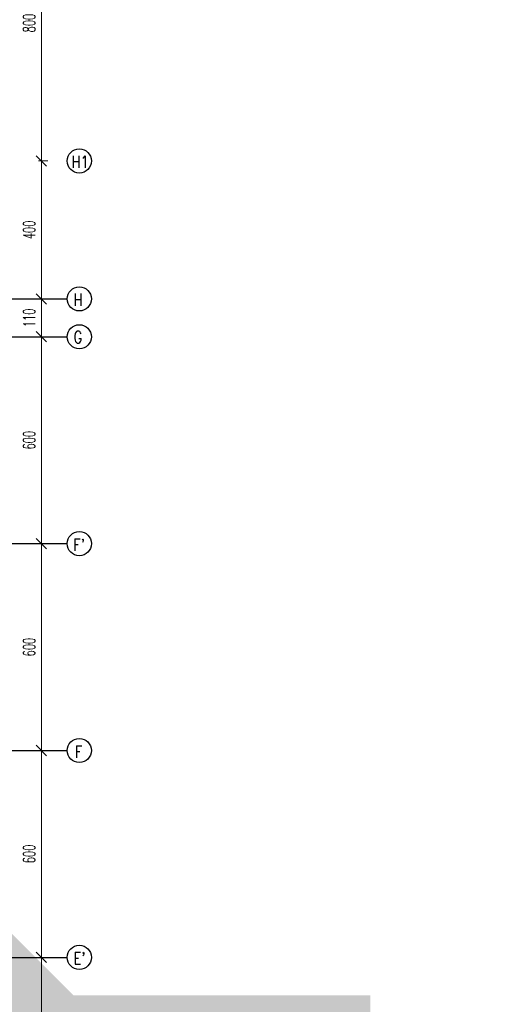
# Model space of a CAD drawing. Header units: centimetres. Extents: x -228435 to 46820, y -89367 to 152985.
# Tile 243 of 252: x 14029 to 28010, y 57638 to 86198. Entities that reach past the tile are written whole.
import ezdxf
from ezdxf.enums import TextEntityAlignment as Align

# ---------------------------------------------------------------- set-up
doc = ezdxf.new("R2010")
doc.units = ezdxf.units.CM
doc.header["$LTSCALE"] = 50
doc.header["$PDMODE"] = 35
doc.header["$PDSIZE"] = 0.1
doc.linetypes.add('Osie rzutów$0$DASHDOT2', pattern=[12.7, 6.35, -3.175, 0, -3.175])
doc.layers.get('0').update_dxf_attribs({"color": 8})
doc.layers.get('DEFPOINTS').update_dxf_attribs({"color": 8})
for name, color, linetype in [('Kondygnacja  -0_5$0$ARCH_GRUNT', 8, 'Continuous'), ('Osie rzutów$0$ARCH_INFO_OSIE_IST', 8, 'Osie rzutów$0$DASHDOT2'), ('Osie rzutów$0$ARCH_INFO_OSIE_OPISY_IST', 8, 'Continuous')]:
    doc.layers.add(name, color=color, linetype=linetype)
doc.layers.add('Osie rzutów$0$ARCH_INFO_WYMIARY', color=8, linetype='Continuous', lineweight=9)
doc.styles.add('Osie rzutów$0$ROMANS-250-CM', font='romans.shx', dxfattribs={"width": 0.8, "height": 50})
doc.styles.add('Osie rzutów$0$wymiary_cuprum', font='Romans.shx', dxfattribs={"width": 0.6})
doc.dimstyles.new('Osie rzutów$0$ARCH_ CT', dxfattribs={"dimtxt": 20, "dimasz": 20, "dimexe": 12, "dimexo": 20, "dimgap": 5, "dimtad": 1, "dimdec": 1, "dimrnd": 0.5, "dimzin": 9, "dimdsep": 46, "dimtxsty": 'Osie rzutów$0$wymiary_cuprum', "dimblk": 'Osie rzutów$0$_Oblique', "dimcen": 8, "dimdle": 12, "dimclrd": 256, "dimclre": 256, "dimclrt": 55, "dimadec": 1, "dimazin": 0, "dimtfac": 1, "dimtdec": 1, "dimtmove": 1, "dimatfit": 2, "dimldrblk": 'Osie rzutów$0$_Dot', "dimfxl": 0, "dimtolj": 1, "dimtzin": 0, "dimlwd": -1, "dimlwe": -1, "dimarcsym": 0})

# ---------------------------------------------------------------- blocks, each defined once
blk = doc.blocks.new('Osie rzutów$0$_Oblique')
at = {"color": 0, "linetype": 'ByBlock', "lineweight": -2}
blk.add_line((-0.5, -0.5), (0.5, 0.5), dxfattribs=at)
blk = doc.blocks.new('*D259')
at = {"layer": 'DEFPOINTS', "color": 0}
for p in [(13613.9, 12200), (13580, 11600), (13613.9, 11600)]:
    blk.add_point(p, dxfattribs=at)
at = {"layer": 'Osie rzutów$0$ARCH_INFO_WYMIARY'}
for p, q in [((13598.9, 12200), (13572, 12200)), ((13580, 12208), (13580, 11592)), ((13598.9, 11600), (13572, 11600))]:
    blk.add_line(p, q, dxfattribs=at)
at = {"layer": 'Osie rzutów$0$ARCH_INFO_WYMIARY', "xscale": 30, "yscale": 30, "zscale": 30}
for p, rotation in [((13580, 12200), 90), ((13580, 11600), 270)]:
    blk.add_blockref('Osie rzutów$0$_Oblique', p, dxfattribs=dict(at, rotation=rotation))
at = {"layer": 'Osie rzutów$0$ARCH_INFO_WYMIARY', "color": 55, "insert": (13544.5, 11900), "char_height": 35, "attachment_point": 5, "rotation": 90, "style": 'Osie rzutów$0$wymiary_cuprum'}
blk.add_mtext('\\A1;600', dxfattribs=at)
blk = doc.blocks.new('Osie rzutów$0$_Dot')
at = {"color": 0, "linetype": 'ByBlock', "lineweight": -2}
blk.add_line((-0.5, 0), (-1, 0), dxfattribs=at)
at = {"color": 0, "linetype": 'ByBlock', "const_width": 0.5}
blk.add_lwpolyline([(-0.25, 0, 1), (0.25, 0, 1)], format="xyb", close=True, dxfattribs=at)
blk = doc.blocks.new('*D260')
at = {"layer": 'DEFPOINTS', "color": 0}
for p in [(13613.9, 12310), (13580, 12200), (13613.9, 12200)]:
    blk.add_point(p, dxfattribs=at)
at = {"layer": 'Osie rzutów$0$ARCH_INFO_WYMIARY'}
for p, q in [((13598.9, 12310), (13572, 12310)), ((13580, 12318), (13580, 12192)), ((13598.9, 12200), (13572, 12200))]:
    blk.add_line(p, q, dxfattribs=at)
at = {"layer": 'Osie rzutów$0$ARCH_INFO_WYMIARY', "xscale": 30, "yscale": 30, "zscale": 30}
for p, rotation in [((13580, 12310), 90), ((13580, 12200), 270)]:
    blk.add_blockref('Osie rzutów$0$_Oblique', p, dxfattribs=dict(at, rotation=rotation))
at = {"layer": 'Osie rzutów$0$ARCH_INFO_WYMIARY', "color": 55, "insert": (13544.5, 12255), "char_height": 35, "attachment_point": 5, "rotation": 90, "style": 'Osie rzutów$0$wymiary_cuprum'}
blk.add_mtext('\\A1;110', dxfattribs=at)
blk = doc.blocks.new('*D261')
at = {"layer": 'DEFPOINTS', "color": 0}
for p in [(13613.9, 12710), (13580, 12310), (13613.9, 12310)]:
    blk.add_point(p, dxfattribs=at)
at = {"layer": 'Osie rzutów$0$ARCH_INFO_WYMIARY'}
for p, q in [((13598.9, 12710), (13572, 12710)), ((13580, 12718), (13580, 12302)), ((13598.9, 12310), (13572, 12310))]:
    blk.add_line(p, q, dxfattribs=at)
at = {"layer": 'Osie rzutów$0$ARCH_INFO_WYMIARY', "xscale": 30, "yscale": 30, "zscale": 30}
for p, rotation in [((13580, 12710), 90), ((13580, 12310), 270)]:
    blk.add_blockref('Osie rzutów$0$_Oblique', p, dxfattribs=dict(at, rotation=rotation))
at = {"layer": 'Osie rzutów$0$ARCH_INFO_WYMIARY', "color": 55, "insert": (13544.5, 12510), "char_height": 35, "attachment_point": 5, "rotation": 90, "style": 'Osie rzutów$0$wymiary_cuprum'}
blk.add_mtext('\\A1;400', dxfattribs=at)
blk = doc.blocks.new('*D262')
at = {"layer": 'DEFPOINTS', "color": 0}
for p in [(13613.9, 11600), (13580, 11000), (13613.9, 11000)]:
    blk.add_point(p, dxfattribs=at)
at = {"layer": 'Osie rzutów$0$ARCH_INFO_WYMIARY'}
for p, q in [((13598.9, 11600), (13572, 11600)), ((13580, 11608), (13580, 10992)), ((13598.9, 11000), (13572, 11000))]:
    blk.add_line(p, q, dxfattribs=at)
at = {"layer": 'Osie rzutów$0$ARCH_INFO_WYMIARY', "xscale": 30, "yscale": 30, "zscale": 30}
for p, rotation in [((13580, 11600), 90), ((13580, 11000), 270)]:
    blk.add_blockref('Osie rzutów$0$_Oblique', p, dxfattribs=dict(at, rotation=rotation))
at = {"layer": 'Osie rzutów$0$ARCH_INFO_WYMIARY', "color": 55, "insert": (13544.5, 11300), "char_height": 35, "attachment_point": 5, "rotation": 90, "style": 'Osie rzutów$0$wymiary_cuprum'}
blk.add_mtext('\\A1;600', dxfattribs=at)
blk = doc.blocks.new('*D263')
at = {"layer": 'DEFPOINTS', "color": 0}
for p in [(13613.9, 11000), (13580, 10400), (13613.9, 10400)]:
    blk.add_point(p, dxfattribs=at)
at = {"layer": 'Osie rzutów$0$ARCH_INFO_WYMIARY'}
for p, q in [((13598.9, 11000), (13572, 11000)), ((13580, 11008), (13580, 10392)), ((13598.9, 10400), (13572, 10400))]:
    blk.add_line(p, q, dxfattribs=at)
at = {"layer": 'Osie rzutów$0$ARCH_INFO_WYMIARY', "xscale": 30, "yscale": 30, "zscale": 30}
for p, rotation in [((13580, 11000), 90), ((13580, 10400), 270)]:
    blk.add_blockref('Osie rzutów$0$_Oblique', p, dxfattribs=dict(at, rotation=rotation))
at = {"layer": 'Osie rzutów$0$ARCH_INFO_WYMIARY', "color": 55, "insert": (13544.5, 10700), "char_height": 35, "attachment_point": 5, "rotation": 90, "style": 'Osie rzutów$0$wymiary_cuprum'}
blk.add_mtext('\\A1;600', dxfattribs=at)
blk = doc.blocks.new('*D264')
at = {"layer": 'DEFPOINTS', "color": 0}
for p in [(13613.9, 10400), (13580, 9800), (13613.9, 9800)]:
    blk.add_point(p, dxfattribs=at)
at = {"layer": 'Osie rzutów$0$ARCH_INFO_WYMIARY'}
for p, q in [((13598.9, 10400), (13572, 10400)), ((13580, 10408), (13580, 9792)), ((13598.9, 9800), (13572, 9800))]:
    blk.add_line(p, q, dxfattribs=at)
at = {"layer": 'Osie rzutów$0$ARCH_INFO_WYMIARY', "xscale": 30, "yscale": 30, "zscale": 30}
for p, rotation in [((13580, 10400), 90), ((13580, 9800), 270)]:
    blk.add_blockref('Osie rzutów$0$_Oblique', p, dxfattribs=dict(at, rotation=rotation))
at = {"layer": 'Osie rzutów$0$ARCH_INFO_WYMIARY', "color": 55, "insert": (13544.5, 10100), "char_height": 35, "attachment_point": 5, "rotation": 90, "style": 'Osie rzutów$0$wymiary_cuprum'}
blk.add_mtext('\\A1;600', dxfattribs=at)
blk = doc.blocks.new('*D305')
at = {"layer": 'DEFPOINTS', "color": 0}
for p in [(13613.9, 13510), (13580, 12710), (13613.9, 12710)]:
    blk.add_point(p, dxfattribs=at)
at = {"layer": 'Osie rzutów$0$ARCH_INFO_WYMIARY'}
for p, q in [((13598.9, 13510), (13572, 13510)), ((13580, 13518), (13580, 12702)), ((13598.9, 12710), (13572, 12710))]:
    blk.add_line(p, q, dxfattribs=at)
at = {"layer": 'Osie rzutów$0$ARCH_INFO_WYMIARY', "xscale": 30, "yscale": 30, "zscale": 30}
for p, rotation in [((13580, 13510), 90), ((13580, 12710), 270)]:
    blk.add_blockref('Osie rzutów$0$_Oblique', p, dxfattribs=dict(at, rotation=rotation))
at = {"layer": 'Osie rzutów$0$ARCH_INFO_WYMIARY', "color": 55, "insert": (13544.5, 13110), "char_height": 35, "attachment_point": 5, "rotation": 90, "style": 'Osie rzutów$0$wymiary_cuprum'}
blk.add_mtext('\\A1;800', dxfattribs=at)
blk = doc.blocks.new('Osie rzutów')
at = {"layer": 'Osie rzutów$0$ARCH_INFO_OSIE_IST', "ltscale": 10}
for p, q in [((7947.38, 12710), (13655, 12710)), ((4436.04, 12310), (13655, 12310)), ((4436.04, 12200), (13655, 12200)), ((4436.04, 11600), (13655, 11600)), ((4436.04, 11000), (13655, 11000)), ((4436.04, 10400), (13655, 10400))]:
    blk.add_line(p, q, dxfattribs=at)
at = {"layer": 'Osie rzutów$0$ARCH_INFO_OSIE_OPISY_IST'}
for centre in [(13690, 12710), (13690, 12310), (13690, 12200), (13690, 11600), (13690, 11000), (13690, 10400)]:
    blk.add_circle(centre, 35, dxfattribs=at)
at = {"layer": 'Osie rzutów$0$ARCH_INFO_OSIE_OPISY_IST', "style": 'Osie rzutów$0$ROMANS-250-CM', "width": 0.8}
blk.add_text('H1', height=35, dxfattribs=at).set_placement((13692.17, 12707.26), align=Align.MIDDLE_CENTER)
for s, p in [('H', (13672.8, 12290.17)), ('G', (13673.37, 12181.64)), ("F'", (13672.46, 11578.74)), ('F', (13676.73, 10978.73)), ("E'", (13673.04, 10379.79))]:
    blk.add_text(s, height=35, dxfattribs=at).set_placement(p)
at = {"layer": 'Osie rzutów$0$ARCH_INFO_WYMIARY'}
for base, p1, p2, picture, middle in [((13580, 12710), (13613.93, 13510), (13613.93, 12710), '*D305', (13580, 13110)), ((13580, 12310), (13613.93, 12710), (13613.93, 12310), '*D261', (13580, 12510)), ((13580, 12200), (13613.93, 12310), (13613.93, 12200), '*D260', (13580, 12255))]:
    dim = blk.add_linear_dim(base=base, p1=p1, p2=p2, angle=270, dimstyle='Osie rzutów$0$ARCH_ CT', override={"dimtxt": 35, "dimasz": 30, "dimexe": 8, "dimexo": 15, "dimgap": 18, "dimdle": 8}, dxfattribs=at)
    dim.commit()
    dim.dimension.update_dxf_attribs({"geometry": picture, "text_midpoint": middle, "dimtype": 160})
for base, p1, p2, picture, middle in [((13580, 11600), (13613.93, 12200), (13613.93, 11600), '*D259', (13544.5, 11900)), ((13580, 11000), (13613.93, 11600), (13613.93, 11000), '*D262', (13544.5, 11300)), ((13580, 10400), (13613.93, 11000), (13613.93, 10400), '*D263', (13544.5, 10700)), ((13580, 9800), (13613.93, 10400), (13613.93, 9800), '*D264', (13544.5, 10100))]:
    dim = blk.add_linear_dim(base=base, p1=p1, p2=p2, angle=270, dimstyle='Osie rzutów$0$ARCH_ CT', override={"dimtxt": 35, "dimasz": 30, "dimexe": 8, "dimexo": 15, "dimgap": 18, "dimdle": 8}, dxfattribs=at)
    dim.commit()
    dim.dimension.update_dxf_attribs({"geometry": picture, "text_midpoint": middle})

msp = doc.modelspace()

# ---------------------------------------------------------------- hatches: boundary and pattern name
at = {"layer": 'Kondygnacja  -0_5$0$ARCH_GRUNT', "linetype": 'Continuous', "lineweight": 5}
h = msp.add_hatch(dxfattribs=at)
h.set_pattern_fill('EARTH', color=256, scale=150.000081, angle=45, style=0)
h.set_pattern_definition([(45, (-121140, -45000), (-1e-09, 1347.039), [952.5005, -952.5005]), (45, (-121392.6, -44747.4), (-1e-09, 1347.039), [952.5005, -952.5005]), (45, (-121645.1, -44494.9), (-1e-09, 1347.039), [952.5005, -952.5005]), (135, (-121645.1, -44326.5), (-1347.039, -1e-09), [952.5005, -952.5005]), (135, (-121392.6, -44073.9), (-1347.039, -1e-09), [952.5005, -952.5005]), (135, (-121140, -43821.3), (-1347.039, -1e-09), [952.5005, -952.5005])])
h.paths.add_polyline_path([(-109800.334, 65464.54), (-97514.874, 77750), (-71890, 77750), (-71890, 102550), (-45638.959, 102550), (-33938.959, 90850), (-21790, 90850), (-21790, 82420), (-19190, 82420), (-19190, 79646.447), (-20488.223, 78348.223), (-20936.447, 77900), (-10065.736, 77900), (13934.264, 53900), (20210, 53900), (20210, 43250), (19310, 43250), (19310, 42946.447), (17513.553, 41150), (14360, 41150), (14360, 40060), (28010, 40070.689), (28010, 44557.06), (28010, 49088.932), (24210, 51112.647), (24210, 57900), (15591.118, 57900), (-8408.882, 81900), (-15190, 81900), (-15190, 86020), (-17790, 86020), (-17790, 94850), (-32282.105, 94850), (-43982.105, 106550), (-75890, 106550), (-75890, 81750), (-99171.728, 81750), (-112628.761, 68292.967)])

# ---------------------------------------------------------------- block references
at = {"layer": 'Osie rzutów$0$ARCH_INFO_OSIE_OPISY_IST', "xscale": 10, "yscale": 10, "zscale": 10}
msp.add_blockref('Osie rzutów', (-121140, -45000), dxfattribs=at)

doc.saveas('drawing.dxf')
